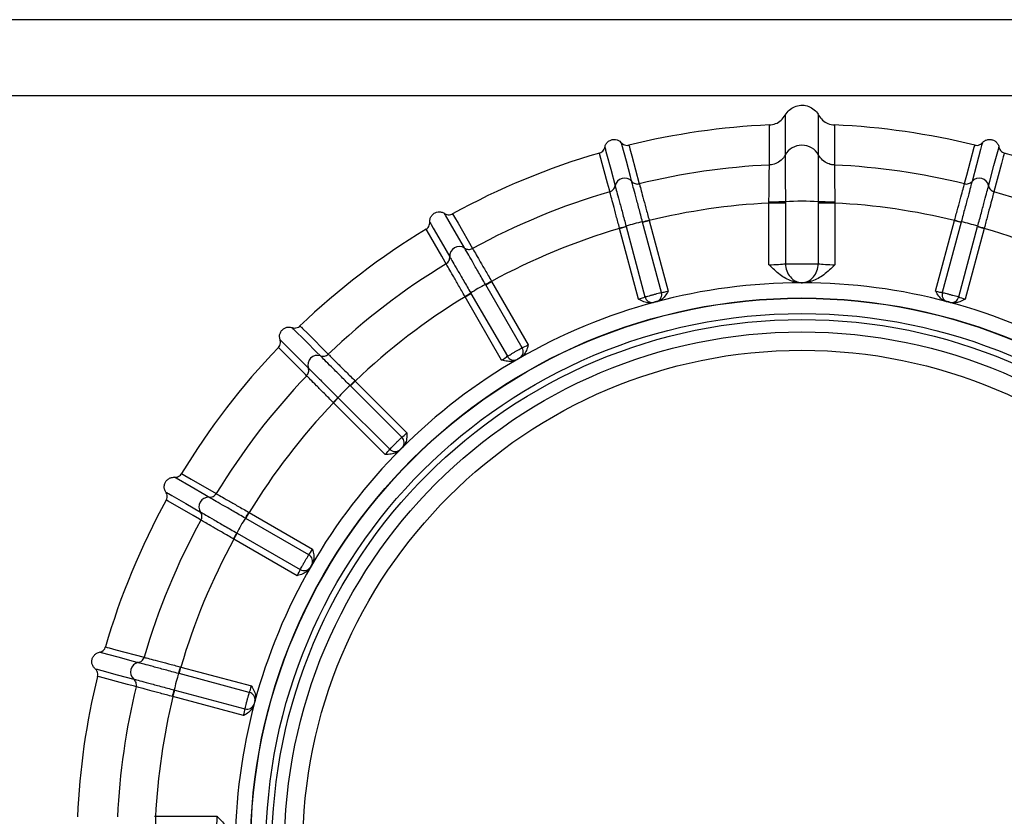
# Model space of a CAD drawing. Extents: x 5 to 297, y -3 to 205.
# Tile 21 of 31: x 94.4 to 98.09, y 180.56 to 183.55. Entities that reach past the tile are written whole.
import ezdxf

# ---------------------------------------------------------------- set-up
doc = ezdxf.new("R2010")
doc.units = 0
doc.layers.get('0').update_dxf_attribs({"linetype": 'CONTINUOUS'})

msp = doc.modelspace()

# ---------------------------------------------------------------- linework, layer by layer
at = {"color": 7, "linetype": 'CONTINUOUS'}
for p, q in [((106.789, 183.5464), (92.5033, 183.5464)), ((106.789, 183.2607), (92.5033, 183.2607)), ((97.2085, 183.0009), (97.2085, 183.0009)), ((97.4525, 183.0009), (97.4525, 183.0009)), ((97.2068, 182.858), (97.2069, 182.8614)), ((97.2686, 182.858), (97.2068, 182.858)), ((97.2068, 182.6265), (97.2068, 182.858)), ((97.2686, 182.863), (97.2686, 182.858)), ((97.2686, 182.863), (97.2686, 182.863)), ((97.2686, 182.858), (97.2686, 182.6303)), ((97.3924, 182.863), (97.3924, 182.863)), ((97.3924, 182.858), (97.3924, 182.863)), ((97.3924, 182.6303), (97.3924, 182.858)), ((97.4542, 182.858), (97.3924, 182.858)), ((97.4541, 182.8614), (97.4542, 182.858)), ((97.4542, 182.858), (97.4542, 182.6265)), ((97.9034, 182.7926), (97.9037, 182.7939)), ((96.6464, 182.7628), (96.6461, 182.764)), ((96.6464, 182.7628), (96.6711, 182.7694)), ((96.7175, 182.4976), (96.6464, 182.7628)), ((96.6707, 182.7709), (96.6711, 182.7694)), ((96.6711, 182.7694), (96.7417, 182.5058)), ((96.7329, 182.786), (96.7325, 182.7874)), ((96.7329, 182.786), (96.7576, 182.7926)), ((96.8035, 182.5223), (96.7329, 182.786)), ((96.7576, 182.7926), (96.8287, 182.5274)), ((97.8323, 182.5274), (97.9034, 182.7926)), ((97.9281, 182.786), (97.8575, 182.5223)), ((97.9034, 182.7926), (97.9281, 182.786)), ((97.9193, 182.5058), (97.9899, 182.7694)), ((97.9285, 182.7874), (97.9281, 182.786)), ((98.0146, 182.7628), (97.9435, 182.4976)), ((97.9899, 182.7694), (97.9903, 182.7709)), ((97.9899, 182.7694), (98.0146, 182.7628)), ((96.1441, 182.5511), (96.1433, 182.5524)), ((96.1441, 182.5511), (96.1662, 182.5639)), ((96.2805, 182.3147), (96.1441, 182.5511)), ((96.1662, 182.5639), (96.3035, 182.3261)), ((97.3305, 182.5587), (97.3283, 182.5587)), ((97.3327, 182.5587), (97.3305, 182.5587)), ((96.0665, 182.5063), (96.0658, 182.5074)), ((96.0665, 182.5063), (96.0886, 182.5191)), ((96.2038, 182.2685), (96.0665, 182.5063)), ((96.0879, 182.5204), (96.0886, 182.5191)), ((96.0886, 182.5191), (96.2251, 182.2827)), ((96.7801, 182.4863), (96.7714, 182.4839)), ((96.7888, 182.4886), (96.7801, 182.4863)), ((97.8809, 182.4863), (97.8722, 182.4886)), ((97.8896, 182.4839), (97.8809, 182.4863)), ((96.275, 182.2783), (96.2672, 182.2738)), ((96.2672, 182.2738), (96.2594, 182.2693)), ((95.6361, 182.1718), (95.635, 182.1729)), ((95.6361, 182.1718), (95.6541, 182.1899)), ((95.829, 181.9788), (95.6361, 182.1718)), ((95.6541, 182.1899), (95.8483, 181.9957)), ((95.5897, 182.1276), (95.5908, 182.1266)), ((95.5727, 182.1085), (95.5718, 182.1094)), ((95.5727, 182.1085), (95.5908, 182.1266)), ((95.7669, 181.9143), (95.5727, 182.1085)), ((95.5908, 182.1266), (95.7838, 181.9336)), ((95.8268, 181.9359), (95.8204, 181.9295)), ((95.8331, 181.9422), (95.8268, 181.9359)), ((95.2435, 181.674), (95.2563, 181.6961)), ((95.2563, 181.6961), (95.4941, 181.5588)), ((95.2435, 181.674), (95.2422, 181.6747)), ((95.4799, 181.5375), (95.2435, 181.674)), ((95.1987, 181.5964), (95.2115, 181.6186)), ((95.2102, 181.6193), (95.2115, 181.6186)), ((95.2115, 181.6186), (95.4479, 181.4821)), ((95.1987, 181.5964), (95.1976, 181.5971)), ((95.4365, 181.4591), (95.1987, 181.5964)), ((95.4933, 181.5032), (95.4888, 181.4954)), ((95.4888, 181.4954), (95.4843, 181.4876)), ((94.9932, 181.0915), (94.9998, 181.1162)), ((94.9998, 181.1162), (95.2651, 181.0452)), ((94.9932, 181.0915), (94.9918, 181.0919)), ((95.2568, 181.0209), (94.9932, 181.0915)), ((94.97, 181.005), (94.9767, 181.0297)), ((94.9752, 181.0301), (94.9767, 181.0297)), ((94.9767, 181.0297), (95.2403, 180.9591)), ((94.97, 181.005), (94.9688, 181.0053)), ((95.2353, 180.9339), (94.97, 181.005)), ((95.2764, 180.9825), (95.274, 180.9739)), ((95.2787, 180.9912), (95.2764, 180.9825)), ((94.9012, 180.5558), (94.9047, 180.5558)), ((94.9047, 180.5558), (94.9047, 180.494)), ((94.9047, 180.5558), (95.1361, 180.5558))]:
    msp.add_line(p, q, dxfattribs=at)
at = {"color": 7, "linetype": 'CONTINUOUS', "flags": 128}
for points in [[(97.2679, 183.1882), (97.2679, 183.1807), (97.2679, 183.1733), (97.2678, 183.1434), (97.2678, 183.038)], [(97.3932, 183.038), (97.3932, 183.0455), (97.3932, 183.0753), (97.3932, 183.1807), (97.3931, 183.1882)], [(97.2085, 183.0009), (97.2085, 183.0156), (97.2085, 183.0746), (97.2084, 183.1437), (97.2084, 183.1512)], [(97.4526, 183.1512), (97.4526, 183.1437), (97.4526, 183.1289), (97.4525, 183.0699), (97.4525, 183.0009)], [(96.591, 183.0678), (96.5919, 183.0642), (96.5929, 183.0606), (96.5939, 183.057), (96.5977, 183.0426), (96.6132, 182.985), (96.6298, 182.9228)], [(96.692, 182.9395), (96.691, 182.9431), (96.6871, 182.9575), (96.6717, 183.0151), (96.655, 183.0773), (96.6541, 183.0809), (96.6531, 183.0845)], [(96.6815, 183.0754), (96.6833, 183.0689), (96.6835, 183.0682), (96.6852, 183.0617), (96.6921, 183.0358), (96.7204, 182.9303)], [(97.9406, 182.9303), (97.9424, 182.9368), (97.9493, 182.9627), (97.9775, 183.0682), (97.9793, 183.0746), (97.9795, 183.0754)], [(98.0079, 183.0845), (98.0069, 183.0809), (98.006, 183.0773), (98.005, 183.0736), (98.0011, 183.0592), (97.9857, 183.0016), (97.969, 182.9395)], [(98.0312, 182.9228), (98.0321, 182.9264), (98.036, 182.9408), (98.0514, 182.9984), (98.0681, 183.0606), (98.0691, 183.0642), (98.07, 183.0678)], [(96.6098, 182.9007), (96.608, 182.9072), (96.6011, 182.933), (96.5728, 183.0385), (96.5711, 183.045), (96.5709, 183.0457)], [(98.0901, 183.0457), (98.0884, 183.0393), (98.0882, 183.0385), (98.0864, 183.032), (98.0795, 183.0062), (98.0512, 182.9007)], [(96.0648, 182.6888), (96.0629, 182.692), (96.0555, 182.7049), (96.0256, 182.7566), (95.9934, 182.8123), (95.9916, 182.8155), (95.9897, 182.8188)], [(96.0195, 182.8174), (96.0229, 182.8116), (96.0233, 182.8109), (96.0266, 182.8051), (96.04, 182.7819), (96.0946, 182.6873)], [(95.9954, 182.63), (95.9921, 182.6358), (95.9787, 182.659), (95.9241, 182.7536), (95.9207, 182.7594), (95.9203, 182.7601)], [(95.934, 182.7866), (95.9359, 182.7834), (95.9377, 182.7801), (95.9396, 182.7769), (95.9471, 182.764), (95.9769, 182.7123), (96.0091, 182.6566)], [(95.5238, 182.2843), (95.5212, 182.2869), (95.5107, 182.2974), (95.4685, 182.3396), (95.423, 182.3851), (95.4203, 182.3878), (95.4177, 182.3904)], [(95.4468, 182.3968), (95.4516, 182.392), (95.4521, 182.3915), (95.4569, 182.3867), (95.4758, 182.3678), (95.553, 182.2906)], [(95.472, 182.2096), (95.4673, 182.2143), (95.4484, 182.2333), (95.3711, 182.3105), (95.3664, 182.3152), (95.3658, 182.3158)], [(95.3722, 182.345), (95.3748, 182.3423), (95.3775, 182.3397), (95.3801, 182.337), (95.3907, 182.3265), (95.4328, 182.2843), (95.4784, 182.2388)], [(95.0025, 181.8423), (95.0083, 181.839), (95.009, 181.8386), (95.0148, 181.8352), (95.038, 181.8218), (95.1326, 181.7672)], [(95.106, 181.7536), (95.1028, 181.7554), (95.0899, 181.7629), (95.0382, 181.7927), (94.9825, 181.8249), (94.9793, 181.8267), (94.976, 181.8286)], [(94.9438, 181.7729), (94.9471, 181.7711), (94.9503, 181.7692), (94.9536, 181.7673), (94.9665, 181.7599), (95.0181, 181.73), (95.0739, 181.6978)], [(95.0753, 181.668), (95.0695, 181.6714), (95.0463, 181.6848), (94.9517, 181.7394), (94.946, 181.7427), (94.9453, 181.7431)], [(94.8398, 181.1328), (94.8362, 181.1338), (94.8218, 181.1376), (94.7642, 181.1531), (94.702, 181.1697), (94.6984, 181.1707), (94.6948, 181.1716)], [(94.7169, 181.1917), (94.7233, 181.19), (94.7241, 181.1898), (94.7306, 181.1881), (94.7564, 181.1811), (94.8619, 181.1529)], [(94.6781, 181.1095), (94.6817, 181.1086), (94.6854, 181.1076), (94.689, 181.1066), (94.7034, 181.1028), (94.761, 181.0873), (94.8232, 181.0707)], [(94.8323, 181.0422), (94.8258, 181.044), (94.8, 181.0509), (94.6945, 181.0792), (94.688, 181.0809), (94.6872, 181.0811)]]:
    msp.add_lwpolyline(points, dxfattribs=at)
at = {"color": 7, "linetype": 'CONTINUOUS'}
for radius in [2.0695, 2.0684, 2.0113, 1.9887, 1.9419, 1.8734]:
    msp.add_circle((97.3305, 180.4321), radius, dxfattribs=at)
for centre, radius, start, end in [((97.3305, 180.4321), 2.7218, 92.5706, 103.7942), ((97.3305, 180.4321), 2.7218, 76.2058, 87.4294), ((97.3305, 183.0038), 0.0714, 28.6385, 151.3615), ((97.3305, 180.4321), 2.7218, 106.2058, 118.7942), ((97.3305, 180.4321), 2.7218, 61.2058, 73.7942), ((97.3305, 180.4321), 2.5716, 92.7188, 103.7242), ((97.3305, 180.4321), 2.5716, 76.2758, 87.2812), ((96.6649, 182.9161), 0.0357, 40.7568, 169.2432), ((97.9961, 182.9161), 0.0357, 10.7568, 139.2432), ((97.3305, 180.4321), 2.5716, 106.2758, 118.7242), ((97.3305, 180.4321), 2.5716, 61.2758, 73.7242), ((97.3305, 180.4321), 2.429, 92.9189, 103.6417), ((97.3305, 181.9013), 0.9636, 86.3188, 93.6812), ((97.3305, 180.4321), 2.429, 76.3583, 87.0811), ((96.176, 184.9811), 2.2631, 284.2359, 284.8836), ((98.3418, 184.4295), 1.6933, 255.0074, 255.8731), ((97.3305, 180.4321), 2.7218, 121.2058, 133.7942), ((97.3305, 180.4321), 2.429, 106.3583, 118.6417), ((96.2076, 184.3996), 1.6933, 285.0074, 285.8731), ((96.8202, 182.3365), 0.4594, 101.0066, 108.9934), ((97.8408, 182.3365), 0.4594, 71.0066, 78.9934), ((98.6051, 184.9489), 2.2631, 254.2359, 254.8836), ((97.3305, 180.4321), 2.429, 61.3583, 73.6417), ((96.0447, 182.6592), 0.0357, 55.7568, 184.2432), ((97.3305, 180.4321), 2.5716, 121.2758, 133.7242), ((96.3447, 182.1395), 0.4594, 116.0066, 123.9934), ((95.038, 184.5273), 2.2631, 299.2359, 299.8836), ((97.3305, 180.4321), 2.1266, 90.0595, 105), ((97.3305, 180.4321), 2.1266, 75, 89.9405), ((97.3305, 180.4321), 2.429, 121.3583, 133.6417), ((95.219, 183.9738), 1.6933, 300.0074, 300.8731), ((96.7689, 182.5124), 0.0279, 193.601, 280.1662), ((96.7767, 182.5145), 0.0279, 289.8338, 16.399), ((97.8843, 182.5145), 0.0279, 163.601, 250.1662), ((97.8921, 182.5124), 0.0279, 259.8338, 346.399), ((97.3305, 180.4321), 2.1266, 105, 120), ((97.3305, 180.4321), 2.1266, 60, 75), ((97.3305, 180.4321), 2.7218, 136.2058, 148.7942), ((96.2567, 182.3002), 0.0279, 304.8338, 31.399), ((95.5121, 182.2505), 0.0357, 70.7568, 199.2432), ((96.2496, 182.2961), 0.0279, 208.601, 295.1662), ((97.3305, 180.4321), 2.1266, 120, 135), ((97.3305, 180.4321), 2.5716, 136.2758, 148.7242), ((95.9364, 181.8262), 0.4594, 131.0066, 138.9934), ((94.0562, 183.7944), 2.2631, 314.2359, 314.8836), ((94.3743, 183.3066), 1.6933, 315.0074, 315.8731), ((97.3305, 180.4321), 2.429, 136.3583, 148.6417), ((95.8098, 181.9586), 0.0279, 319.8338, 46.399), ((97.3305, 180.4321), 2.1266, 135, 150), ((95.804, 181.9529), 0.0279, 223.601, 310.1662), ((97.3305, 180.4321), 2.7218, 151.2058, 163.7942), ((95.1034, 181.7179), 0.0357, 85.7568, 214.2432), ((93.2975, 182.8323), 2.2631, 329.2359, 329.8836), ((97.3305, 180.4321), 2.5716, 151.2758, 163.7242), ((95.6231, 181.4179), 0.4594, 146.0066, 153.9934), ((93.7311, 182.4435), 1.6933, 330.0074, 330.8731), ((97.3305, 180.4321), 2.429, 151.3583, 163.6417), ((95.4665, 181.513), 0.0279, 334.8338, 61.399), ((97.3305, 180.4321), 2.1266, 150, 165), ((95.4624, 181.506), 0.0279, 238.601, 325.1662), ((94.8465, 181.0977), 0.0357, 100.7568, 229.2432), ((92.8137, 181.7068), 2.2631, 344.2359, 344.8836), ((97.3305, 180.4321), 2.7218, 166.2058, 177.4294), ((95.4261, 180.9424), 0.4594, 161.0066, 168.9934), ((97.3305, 180.4321), 2.5716, 166.2758, 177.2812), ((93.3331, 181.4434), 1.6933, 345.0074, 345.8731), ((95.2503, 180.9937), 0.0279, 349.8338, 76.399), ((97.3305, 180.4321), 2.429, 166.3583, 177.0811), ((97.3305, 180.4321), 2.1266, 165, 179.9405), ((95.2482, 180.9859), 0.0279, 253.601, 340.1662)]:
    msp.add_arc(centre, radius, start, end, dxfattribs=at)
for centre, major_axis, ratio, start_param, end_param in [((97.2068, 182.634), (0.0714, 0), 0.104816, 4.712389, 5.758894), ((97.4542, 182.634), (0.0714, 0), 0.104816, 3.665884, 4.712389), ((97.2068, 182.5627), (0.1429, 0), 0.052408, 5.729097, 5.759191), ((97.4542, 182.5627), (0.1429, 0), 0.052408, 3.665587, 3.695681), ((96.7167, 182.5004), (0.0276, 0.0074), 0.104816, 4.712389, 5.82195), ((96.8279, 182.5303), (0.0276, 0.0074), 0.104816, 3.602828, 4.712389), ((97.8331, 182.5303), (0.0276, -0.0074), 0.104816, 4.712389, 5.82195), ((97.9443, 182.5004), (0.0276, -0.0074), 0.104816, 3.602828, 4.712389), ((96.7241, 182.4729), (0.0552, 0.0148), 0.052408, 5.729097, 5.82195), ((96.8353, 182.5027), (0.0552, 0.0148), 0.052408, 3.602828, 3.695681), ((97.8257, 182.5027), (0.0552, -0.0148), 0.052408, 5.729097, 5.82195), ((97.9369, 182.4729), (0.0552, -0.0148), 0.052408, 3.602828, 3.695681), ((96.302, 182.3287), (0.0247, 0.0143), 0.104816, 3.602828, 4.712389), ((96.2023, 182.2711), (0.0247, 0.0143), 0.104816, 4.712389, 5.82195), ((96.3163, 182.304), (0.0495, 0.0286), 0.052408, 3.602828, 3.695681), ((96.2165, 182.2464), (0.0495, 0.0286), 0.052408, 5.729097, 5.82195), ((95.8462, 181.9979), (0.0202, 0.0202), 0.104816, 3.602828, 4.712389), ((95.7648, 181.9164), (0.0202, 0.0202), 0.104816, 4.712389, 5.82195), ((95.7849, 181.8963), (0.0404, 0.0404), 0.052408, 5.729097, 5.82195), ((95.8664, 181.9777), (0.0404, 0.0404), 0.052408, 3.602828, 3.695681), ((95.4915, 181.5603), (0.0143, 0.0247), 0.104816, 3.602828, 4.712389), ((95.5162, 181.5461), (0.0286, 0.0495), 0.052408, 3.602828, 3.695681), ((95.4339, 181.4606), (0.0143, 0.0247), 0.104816, 4.712389, 5.82195), ((95.4587, 181.4464), (0.0286, 0.0495), 0.052408, 5.729097, 5.82195), ((95.2622, 181.0459), (0.0074, 0.0276), 0.104816, 3.602828, 4.712389), ((95.2897, 181.0386), (0.0148, 0.0552), 0.052408, 3.602828, 3.695681), ((95.2324, 180.9347), (0.0074, 0.0276), 0.104816, 4.712389, 5.82195), ((95.2599, 180.9273), (0.0148, 0.0552), 0.052408, 5.729097, 5.82195), ((95.1286, 180.5558), (0, 0.0714), 0.104816, 3.665884, 4.712389)]:
    msp.add_ellipse(centre, major_axis=major_axis, ratio=ratio, start_param=start_param, end_param=end_param, dxfattribs=at)
for points, knots in [([(97.2679, 183.1882), (97.2724, 183.1949), (97.2815, 183.2082), (97.3026, 183.221), (97.3263, 183.2266), (97.3506, 183.2239), (97.3726, 183.2132), (97.3863, 183.1998), (97.3917, 183.1906), (97.3931, 183.1882)], [0, 0, 0, 0, 0.157665, 0.315329, 0.472994, 0.630659, 0.788323, 0.945988, 1, 1, 1, 1]), ([(97.2084, 183.1512), (97.2164, 183.1523), (97.2323, 183.1546), (97.2538, 183.1678), (97.2631, 183.1813), (97.2679, 183.1882)], [0, 0, 0, 0, 0.328963, 0.657917, 1, 1, 1, 1]), ([(97.3931, 183.1882), (97.3977, 183.1816), (97.4068, 183.1683), (97.4281, 183.1548), (97.4443, 183.1524), (97.4526, 183.1512)], [0, 0, 0, 0, 0.329538, 0.65909, 1, 1, 1, 1]), ([(96.591, 183.0678), (96.5921, 183.0717), (96.5944, 183.0795), (96.6024, 183.0888), (96.6129, 183.0951), (96.6249, 183.0975), (96.6369, 183.0959), (96.6467, 183.091), (96.6513, 183.0863), (96.6531, 183.0845)], [0, 0, 0, 0, 0.150484, 0.300967, 0.451451, 0.601935, 0.752418, 0.902902, 1, 1, 1, 1]), ([(98.0079, 183.0845), (98.0108, 183.0873), (98.0167, 183.0928), (98.0283, 183.0969), (98.0405, 183.0971), (98.0521, 183.0933), (98.0617, 183.0858), (98.0677, 183.0767), (98.0694, 183.0703), (98.07, 183.0678)], [0, 0, 0, 0, 0.150484, 0.300967, 0.451451, 0.601935, 0.752418, 0.902902, 1, 1, 1, 1]), ([(96.5709, 183.0457), (96.5739, 183.0469), (96.5799, 183.0493), (96.5867, 183.0565), (96.5899, 183.0631), (96.5908, 183.067), (96.591, 183.0678)], [0, 0, 0, 0, 0.306402, 0.612797, 0.919391, 1, 1, 1, 1]), ([(96.6531, 183.0845), (96.6554, 183.0823), (96.6601, 183.0778), (96.6694, 183.0746), (96.6768, 183.0744), (96.6807, 183.0752), (96.6815, 183.0754)], [0, 0, 0, 0, 0.307008, 0.614028, 0.920748, 1, 1, 1, 1]), ([(97.9795, 183.0754), (97.9827, 183.0749), (97.9891, 183.074), (97.9985, 183.0768), (98.0046, 183.0809), (98.0073, 183.0839), (98.0079, 183.0845)], [0, 0, 0, 0, 0.306402, 0.612797, 0.9193913, 1, 1, 1, 1]), ([(98.07, 183.0678), (98.0709, 183.0647), (98.0728, 183.0585), (98.0792, 183.0511), (98.0855, 183.0472), (98.0893, 183.046), (98.0901, 183.0457)], [0, 0, 0, 0, 0.3070079, 0.614028, 0.9207477, 1, 1, 1, 1]), ([(97.2678, 183.038), (97.2675, 183.0374), (97.2655, 183.0338), (97.2586, 183.0238), (97.2438, 183.0106), (97.2258, 183.0031), (97.214, 183.0013), (97.2099, 183.001), (97.2089, 183.0009), (97.2086, 183.0009), (97.2085, 183.0009), (97.2085, 183.0009), (97.2085, 183.0009)], [0, 0, 0, 0, 0.0273249, 0.1691822, 0.4984371, 0.8276759, 0.9569593, 0.9892232, 0.9972971, 0.999324, 0.9998353, 1, 1, 1, 1]), ([(97.2678, 183.038), (97.2678, 183.0371), (97.2678, 183.0343), (97.2679, 183.0149), (97.2681, 182.9748), (97.2683, 182.922), (97.2685, 182.8824), (97.2686, 182.863)], [0, 0, 0, 0, 0.110033, 0.334338, 0.55853, 0.783589, 1, 1, 1, 1]), ([(97.3924, 182.863), (97.3924, 182.8718), (97.3926, 182.9007), (97.3928, 182.9481), (97.393, 182.9956), (97.3932, 183.0293), (97.3932, 183.0351), (97.3932, 183.038)], [0, 0, 0, 0, 0.099328, 0.323224, 0.548481, 0.772602, 1, 1, 1, 1]), ([(97.4525, 183.0009), (97.4525, 183.0009), (97.4525, 183.0009), (97.4524, 183.0009), (97.4524, 183.0009), (97.4523, 183.0009), (97.4522, 183.0009), (97.452, 183.0009), (97.4517, 183.0009), (97.4512, 183.001), (97.4502, 183.001), (97.4486, 183.0012), (97.4461, 183.0015), (97.442, 183.0021), (97.4358, 183.0035), (97.4235, 183.0078), (97.4068, 183.018), (97.3977, 183.0313), (97.3932, 183.038)], [0, 0, 0, 0, 0.000176, 0.000444, 0.000911, 0.001725, 0.003132, 0.005554, 0.009696, 0.01675, 0.028696, 0.048755, 0.081886, 0.135233, 0.218259, 0.341885, 0.670939, 1, 1, 1, 1]), ([(97.2069, 182.8614), (97.2071, 182.877), (97.2075, 182.9086), (97.208, 182.9508), (97.2083, 182.9827), (97.2085, 182.9978), (97.2085, 183.0001), (97.2085, 183.0009)], [0, 0, 0, 0, 0.219113, 0.445885, 0.671373, 0.896692, 1, 1, 1, 1]), ([(97.4525, 183.0009), (97.4525, 182.9985), (97.4526, 182.9938), (97.4529, 182.9673), (97.4533, 182.9295), (97.4538, 182.8917), (97.4541, 182.8686), (97.4541, 182.8614)], [0, 0, 0, 0, 0.2212406, 0.4464842, 0.6732277, 0.8990525, 1, 1, 1, 1]), ([(96.6098, 182.9007), (96.6122, 182.9016), (96.6171, 182.9035), (96.6231, 182.9087), (96.6277, 182.9152), (96.6291, 182.9203), (96.6298, 182.9228)], [0, 0, 0, 0, 0.25, 0.5, 0.75, 1, 1, 1, 1]), ([(96.6298, 182.9228), (96.63, 182.922), (96.6307, 182.9195), (96.6352, 182.9027), (96.6445, 182.8683), (96.6568, 182.8226), (96.6661, 182.7881), (96.6707, 182.7709)], [0, 0, 0, 0, 0.109217, 0.331971, 0.554716, 0.77741, 1, 1, 1, 1]), ([(96.7325, 182.7874), (96.7279, 182.8047), (96.7187, 182.8391), (96.7065, 182.8849), (96.6973, 182.9194), (96.6928, 182.9362), (96.6922, 182.9386), (96.692, 182.9395)], [0, 0, 0, 0, 0.22259, 0.445284, 0.668029, 0.890783, 1, 1, 1, 1]), ([(96.692, 182.9395), (96.6938, 182.9376), (96.6976, 182.9339), (96.7048, 182.9306), (96.7126, 182.9291), (96.7178, 182.9299), (96.7204, 182.9303)], [0, 0, 0, 0, 0.25, 0.5, 0.75, 1, 1, 1, 1]), ([(96.7204, 182.9303), (96.7206, 182.9296), (96.7212, 182.9273), (96.7252, 182.9124), (96.7336, 182.8815), (96.7447, 182.8403), (96.7531, 182.8093), (96.7573, 182.7939)], [0, 0, 0, 0, 0.106017, 0.329449, 0.552934, 0.776462, 1, 1, 1, 1]), ([(97.9037, 182.7939), (97.9079, 182.8093), (97.9163, 182.8403), (97.9274, 182.8815), (97.9358, 182.9124), (97.9398, 182.9273), (97.9404, 182.9296), (97.9406, 182.9303)], [0, 0, 0, 0, 0.223538, 0.447066, 0.670551, 0.893983, 1, 1, 1, 1]), ([(97.969, 182.9395), (97.9688, 182.9386), (97.9682, 182.9362), (97.9637, 182.9194), (97.9545, 182.8849), (97.9423, 182.8391), (97.9331, 182.8047), (97.9285, 182.7874)], [0, 0, 0, 0, 0.109217, 0.331971, 0.554716, 0.77741, 1, 1, 1, 1]), ([(97.9406, 182.9303), (97.9432, 182.9299), (97.9484, 182.9291), (97.9562, 182.9306), (97.9634, 182.9339), (97.9672, 182.9376), (97.969, 182.9395)], [0, 0, 0, 0, 0.25, 0.5, 0.75, 1, 1, 1, 1]), ([(97.9903, 182.7709), (97.9949, 182.7881), (98.0042, 182.8226), (98.0165, 182.8683), (98.0258, 182.9027), (98.0303, 182.9195), (98.031, 182.922), (98.0312, 182.9228)], [0, 0, 0, 0, 0.22259, 0.445284, 0.668029, 0.890783, 1, 1, 1, 1]), ([(98.0312, 182.9228), (98.0319, 182.9203), (98.0333, 182.9152), (98.0379, 182.9087), (98.0439, 182.9035), (98.0488, 182.9016), (98.0512, 182.9007)], [0, 0, 0, 0, 0.25, 0.5, 0.75, 1, 1, 1, 1]), ([(96.6461, 182.764), (96.6419, 182.7796), (96.6337, 182.8106), (96.6228, 182.8518), (96.6146, 182.8827), (96.6106, 182.8977), (96.61, 182.9), (96.6098, 182.9007)], [0, 0, 0, 0, 0.223538, 0.447066, 0.670551, 0.893983, 1, 1, 1, 1]), ([(98.0512, 182.9007), (98.051, 182.9), (98.0504, 182.8977), (98.0465, 182.8827), (98.0382, 182.8518), (98.0273, 182.8106), (98.0191, 182.7796), (98.0149, 182.764)], [0, 0, 0, 0, 0.106017, 0.329449, 0.552934, 0.776462, 1, 1, 1, 1]), ([(97.2686, 182.863), (97.2639, 182.8628), (97.2545, 182.8623), (97.2345, 182.8618), (97.2181, 182.8616), (97.2092, 182.8614), (97.2069, 182.8614)], [0, 0, 0, 0, 0.322284, 0.644569, 0.904577, 1, 1, 1, 1]), ([(97.4541, 182.8614), (97.4518, 182.8614), (97.443, 182.8616), (97.4265, 182.8618), (97.4065, 182.8623), (97.3971, 182.8628), (97.3924, 182.863)], [0, 0, 0, 0, 0.095423, 0.355431, 0.677716, 1, 1, 1, 1]), ([(95.934, 182.7866), (95.9341, 182.7907), (95.9343, 182.7987), (95.9397, 182.8098), (95.9481, 182.8186), (95.9591, 182.8241), (95.9711, 182.8256), (95.9818, 182.8234), (95.9875, 182.8201), (95.9897, 182.8188)], [0, 0, 0, 0, 0.1504837, 0.3009673, 0.451451, 0.6019347, 0.7524184, 0.902902, 1, 1, 1, 1]), ([(95.9897, 182.8188), (95.9925, 182.8172), (95.9982, 182.8141), (96.008, 182.8134), (96.0152, 182.8151), (96.0188, 182.817), (96.0195, 182.8174)], [0, 0, 0, 0, 0.307008, 0.614028, 0.920748, 1, 1, 1, 1]), ([(96.7573, 182.7939), (96.7573, 182.7938), (96.7574, 182.7934), (96.7575, 182.793), (96.7576, 182.7926)], [0, 0, 0, 0, 0.04216, 1, 1, 1, 1]), ([(95.9203, 182.7601), (95.9229, 182.762), (95.9281, 182.7659), (95.9328, 182.7745), (95.9342, 182.7817), (95.934, 182.7858), (95.934, 182.7866)], [0, 0, 0, 0, 0.306402, 0.612797, 0.919391, 1, 1, 1, 1]), ([(98.0149, 182.764), (98.0149, 182.764), (98.0148, 182.7636), (98.0147, 182.7632), (98.0146, 182.7628)], [0, 0, 0, 0, 0.04216, 1, 1, 1, 1]), ([(96.1433, 182.5524), (96.1344, 182.5679), (96.1166, 182.5988), (96.0929, 182.6399), (96.0751, 182.6707), (96.0665, 182.6858), (96.0652, 182.688), (96.0648, 182.6888)], [0, 0, 0, 0, 0.22259, 0.445284, 0.668029, 0.890783, 1, 1, 1, 1]), ([(96.0648, 182.6888), (96.0671, 182.6875), (96.0716, 182.6849), (96.0795, 182.6835), (96.0874, 182.6841), (96.0922, 182.6862), (96.0946, 182.6873)], [0, 0, 0, 0, 0.25, 0.5, 0.75, 1, 1, 1, 1]), ([(96.0946, 182.6873), (96.095, 182.6866), (96.0962, 182.6846), (96.1039, 182.6712), (96.12, 182.6435), (96.1414, 182.6067), (96.1575, 182.5789), (96.1656, 182.565)], [0, 0, 0, 0, 0.106017, 0.329449, 0.552934, 0.776462, 1, 1, 1, 1]), ([(95.9954, 182.63), (95.9975, 182.6316), (96.0018, 182.6347), (96.0063, 182.6413), (96.009, 182.6487), (96.009, 182.654), (96.0091, 182.6566)], [0, 0, 0, 0, 0.25, 0.5, 0.75, 1, 1, 1, 1]), ([(96.0091, 182.6566), (96.0095, 182.6559), (96.0108, 182.6536), (96.0195, 182.6386), (96.0373, 182.6078), (96.0611, 182.5667), (96.079, 182.5358), (96.0879, 182.5204)], [0, 0, 0, 0, 0.109217, 0.331971, 0.554716, 0.77741, 1, 1, 1, 1]), ([(96.0658, 182.5074), (96.0578, 182.5214), (96.0418, 182.5492), (96.0206, 182.5861), (96.0047, 182.6139), (95.997, 182.6273), (95.9958, 182.6294), (95.9954, 182.63)], [0, 0, 0, 0, 0.223538, 0.447066, 0.670551, 0.893983, 1, 1, 1, 1]), ([(97.3283, 182.5587), (97.3162, 182.5601), (97.2873, 182.5633), (97.2457, 182.5887), (97.2202, 182.6132), (97.207, 182.6264), (97.2068, 182.6265)], [0, 0, 0, 0, 0.254238, 0.606915, 0.995519, 1, 1, 1, 1]), ([(97.2686, 182.6303), (97.2725, 182.6303), (97.28, 182.6303), (97.2959, 182.6303), (97.3129, 182.6303), (97.3305, 182.6302), (97.3481, 182.6303), (97.3652, 182.6303), (97.381, 182.6303), (97.3885, 182.6303), (97.3924, 182.6303)], [0, 0, 0, 0, 0.13451, 0.2626941, 0.3845325, 0.5, 0.6154684, 0.7373072, 0.8654909, 1, 1, 1, 1]), ([(97.2686, 182.6303), (97.2698, 182.6211), (97.272, 182.6027), (97.2864, 182.5793), (97.3066, 182.5628), (97.3225, 182.5602), (97.3305, 182.5589)], [0, 0, 0, 0, 0.249998, 0.499998, 0.749998, 1, 1, 1, 1]), ([(97.3305, 182.5589), (97.3385, 182.5602), (97.3544, 182.5628), (97.3747, 182.5793), (97.389, 182.6027), (97.3913, 182.6211), (97.3924, 182.6303)], [0, 0, 0, 0, 0.2500016, 0.5000022, 0.7500016, 1, 1, 1, 1]), ([(97.4542, 182.6265), (97.454, 182.6264), (97.4408, 182.6132), (97.4153, 182.5887), (97.3737, 182.5633), (97.3448, 182.5601), (97.3327, 182.5587)], [0, 0, 0, 0, 0.004481, 0.393085, 0.745762, 1, 1, 1, 1]), ([(96.1656, 182.565), (96.1656, 182.565), (96.1658, 182.5646), (96.166, 182.5642), (96.1662, 182.5639)], [0, 0, 0, 0, 0.04216, 1, 1, 1, 1]), ([(96.7714, 182.4839), (96.7666, 182.4832), (96.7551, 182.4814), (96.7364, 182.487), (96.7241, 182.4938), (96.7176, 182.4975), (96.7175, 182.4976)], [0, 0, 0, 0, 0.254237, 0.606912, 0.992914, 1, 1, 1, 1]), ([(96.7417, 182.5058), (96.7438, 182.5064), (96.7479, 182.5075), (96.7578, 182.5103), (96.7691, 182.5133), (96.7809, 182.5165), (96.7917, 182.5193), (96.7994, 182.5213), (96.8024, 182.5221), (96.8035, 182.5223)], [0, 0, 0, 0, 0.1520627, 0.303355, 0.4546791, 0.6064855, 0.7588066, 0.9114554, 1, 1, 1, 1]), ([(96.8287, 182.5274), (96.8286, 182.5272), (96.8249, 182.5208), (96.8175, 182.5087), (96.8042, 182.4946), (96.7933, 182.4904), (96.7888, 182.4886)], [0, 0, 0, 0, 0.007086, 0.393088, 0.745763, 1, 1, 1, 1]), ([(97.8722, 182.4886), (97.8677, 182.4904), (97.8568, 182.4946), (97.8435, 182.5087), (97.8361, 182.5208), (97.8324, 182.5272), (97.8323, 182.5274)], [0, 0, 0, 0, 0.254237, 0.606912, 0.992914, 1, 1, 1, 1]), ([(97.8575, 182.5223), (97.8595, 182.5218), (97.8637, 182.5208), (97.8736, 182.5182), (97.8849, 182.5152), (97.8967, 182.512), (97.9075, 182.5091), (97.9151, 182.507), (97.9181, 182.5061), (97.9193, 182.5058)], [0, 0, 0, 0, 0.152063, 0.303355, 0.454679, 0.606485, 0.758807, 0.911455, 1, 1, 1, 1]), ([(97.9435, 182.4976), (97.9434, 182.4975), (97.937, 182.4938), (97.9246, 182.487), (97.9059, 182.4814), (97.8944, 182.4832), (97.8896, 182.4839)], [0, 0, 0, 0, 0.007086, 0.393088, 0.745763, 1, 1, 1, 1]), ([(96.7862, 182.4882), (96.786, 182.4881), (96.7854, 182.488), (96.7838, 182.4877), (96.7816, 182.4871), (96.7793, 182.4865), (96.777, 182.4859), (96.7751, 182.4853), (96.7742, 182.485), (96.7738, 182.4848)], [0, 0, 0, 0, 0.088013, 0.240341, 0.393027, 0.545536, 0.697414, 0.848695, 1, 1, 1, 1]), ([(97.8872, 182.4848), (97.8869, 182.4849), (97.8863, 182.4851), (97.8848, 182.4856), (97.8827, 182.4863), (97.8803, 182.4869), (97.878, 182.4875), (97.876, 182.4879), (97.8752, 182.4881), (97.8748, 182.4882)], [0, 0, 0, 0, 0.088013, 0.240341, 0.393027, 0.545536, 0.697414, 0.848695, 1, 1, 1, 1]), ([(95.3722, 182.345), (95.3712, 182.3489), (95.3693, 182.3567), (95.3716, 182.3688), (95.3775, 182.3795), (95.3867, 182.3876), (95.398, 182.3922), (95.4088, 182.3929), (95.4152, 182.3911), (95.4177, 182.3904)], [0, 0, 0, 0, 0.150484, 0.300967, 0.451451, 0.601935, 0.752418, 0.902902, 1, 1, 1, 1]), ([(95.4177, 182.3904), (95.4208, 182.3897), (95.4271, 182.3881), (95.4368, 182.39), (95.4433, 182.3935), (95.4462, 182.3962), (95.4468, 182.3968)], [0, 0, 0, 0, 0.307008, 0.614028, 0.920748, 1, 1, 1, 1]), ([(95.3658, 182.3158), (95.3678, 182.3183), (95.3718, 182.3234), (95.3742, 182.3329), (95.3737, 182.3403), (95.3724, 182.3442), (95.3722, 182.345)], [0, 0, 0, 0, 0.306402, 0.612797, 0.9193913, 1, 1, 1, 1]), ([(96.2251, 182.2827), (96.2269, 182.2838), (96.2306, 182.286), (96.2394, 182.2912), (96.2495, 182.2971), (96.2601, 182.3032), (96.2699, 182.3088), (96.2767, 182.3126), (96.2795, 182.3142), (96.2805, 182.3147)], [0, 0, 0, 0, 0.152063, 0.303355, 0.454679, 0.606485, 0.758807, 0.911455, 1, 1, 1, 1]), ([(96.3035, 182.3261), (96.3035, 182.326), (96.3015, 182.3187), (96.2976, 182.3052), (96.2883, 182.2881), (96.2789, 182.2812), (96.275, 182.2783)], [0, 0, 0, 0, 0.0070857, 0.3930875, 0.7457625, 1, 1, 1, 1]), ([(95.5238, 182.2843), (95.5264, 182.2836), (95.5315, 182.2823), (95.5394, 182.283), (95.5469, 182.2856), (95.551, 182.2889), (95.553, 182.2906)], [0, 0, 0, 0, 0.25, 0.5, 0.75, 1, 1, 1, 1]), ([(95.635, 182.1729), (95.6224, 182.1855), (95.5972, 182.2108), (95.5637, 182.2443), (95.5385, 182.2696), (95.5263, 182.2818), (95.5244, 182.2837), (95.5238, 182.2843)], [0, 0, 0, 0, 0.2225903, 0.445284, 0.6680289, 0.8907827, 1, 1, 1, 1]), ([(95.553, 182.2906), (95.5536, 182.29), (95.5552, 182.2884), (95.5662, 182.2774), (95.5889, 182.2549), (95.6191, 182.2248), (95.6418, 182.2022), (95.6532, 182.1908)], [0, 0, 0, 0, 0.106017, 0.329449, 0.552934, 0.776462, 1, 1, 1, 1]), ([(96.2726, 182.2772), (96.2724, 182.2771), (96.2718, 182.2769), (96.2704, 182.2761), (96.2685, 182.2751), (96.2663, 182.2738), (96.2643, 182.2726), (96.2626, 182.2716), (96.2619, 182.2711), (96.2615, 182.2708)], [0, 0, 0, 0, 0.088013, 0.240341, 0.393027, 0.545536, 0.697414, 0.848695, 1, 1, 1, 1]), ([(95.472, 182.2096), (95.4737, 182.2116), (95.477, 182.2157), (95.4796, 182.2232), (95.4804, 182.2312), (95.479, 182.2362), (95.4784, 182.2388)], [0, 0, 0, 0, 0.25, 0.5, 0.75, 1, 1, 1, 1]), ([(95.4784, 182.2388), (95.479, 182.2382), (95.4808, 182.2364), (95.4931, 182.2241), (95.5183, 182.1989), (95.5518, 182.1654), (95.5771, 182.1402), (95.5897, 182.1276)], [0, 0, 0, 0, 0.109217, 0.331971, 0.554716, 0.77741, 1, 1, 1, 1]), ([(96.2594, 182.2693), (96.255, 182.2674), (96.2443, 182.2627), (96.2249, 182.2632), (96.2111, 182.2665), (96.2039, 182.2685), (96.2038, 182.2685)], [0, 0, 0, 0, 0.254237, 0.606912, 0.992914, 1, 1, 1, 1]), ([(95.5718, 182.1094), (95.5605, 182.1208), (95.5378, 182.1435), (95.5078, 182.1737), (95.4852, 182.1964), (95.4743, 182.2074), (95.4726, 182.2091), (95.472, 182.2096)], [0, 0, 0, 0, 0.223538, 0.447066, 0.670551, 0.893983, 1, 1, 1, 1]), ([(95.6532, 182.1908), (95.6532, 182.1908), (95.6535, 182.1905), (95.6538, 182.1902), (95.6541, 182.1899)], [0, 0, 0, 0, 0.0421599, 1, 1, 1, 1]), ([(95.8483, 181.9957), (95.8483, 181.9956), (95.8483, 181.9881), (95.848, 181.974), (95.8434, 181.9551), (95.8362, 181.946), (95.8331, 181.9422)], [0, 0, 0, 0, 0.0070857, 0.3930875, 0.7457625, 1, 1, 1, 1]), ([(95.7838, 181.9336), (95.7853, 181.9351), (95.7883, 181.9382), (95.7954, 181.9455), (95.8037, 181.9538), (95.8123, 181.9624), (95.8203, 181.9703), (95.8259, 181.9758), (95.8282, 181.978), (95.829, 181.9788)], [0, 0, 0, 0, 0.152063, 0.303355, 0.454679, 0.606485, 0.758807, 0.911455, 1, 1, 1, 1]), ([(95.8204, 181.9295), (95.8166, 181.9265), (95.8075, 181.9192), (95.7886, 181.9146), (95.7745, 181.9143), (95.767, 181.9143), (95.7669, 181.9143)], [0, 0, 0, 0, 0.254237, 0.606912, 0.992914, 1, 1, 1, 1]), ([(95.8311, 181.9406), (95.8309, 181.9404), (95.8305, 181.94), (95.8293, 181.9389), (95.8277, 181.9374), (95.8259, 181.9357), (95.8243, 181.934), (95.8229, 181.9325), (95.8223, 181.9318), (95.8221, 181.9315)], [0, 0, 0, 0, 0.088013, 0.240341, 0.393027, 0.545536, 0.697414, 0.848695, 1, 1, 1, 1]), ([(94.976, 181.8286), (94.9792, 181.8287), (94.9857, 181.8289), (94.9946, 181.8332), (94.9999, 181.8382), (95.0021, 181.8416), (95.0025, 181.8423)], [0, 0, 0, 0, 0.307008, 0.614028, 0.920748, 1, 1, 1, 1]), ([(94.9438, 181.7729), (94.9419, 181.7765), (94.938, 181.7836), (94.9371, 181.7959), (94.9401, 181.8077), (94.9468, 181.8179), (94.9565, 181.8252), (94.9668, 181.8287), (94.9734, 181.8286), (94.976, 181.8286)], [0, 0, 0, 0, 0.150484, 0.300967, 0.451451, 0.601935, 0.752418, 0.902902, 1, 1, 1, 1]), ([(94.9453, 181.7431), (94.9465, 181.7461), (94.9491, 181.752), (94.9489, 181.7618), (94.9465, 181.7688), (94.9443, 181.7722), (94.9438, 181.7729)], [0, 0, 0, 0, 0.306402, 0.612797, 0.919391, 1, 1, 1, 1]), ([(95.106, 181.7536), (95.1087, 181.7536), (95.1139, 181.7536), (95.1214, 181.7564), (95.128, 181.7608), (95.131, 181.7651), (95.1326, 181.7672)], [0, 0, 0, 0, 0.25, 0.5, 0.75, 1, 1, 1, 1]), ([(95.1326, 181.7672), (95.1332, 181.7668), (95.1353, 181.7656), (95.1487, 181.7579), (95.1765, 181.742), (95.2134, 181.7208), (95.2413, 181.7048), (95.2552, 181.6968)], [0, 0, 0, 0, 0.106017, 0.329449, 0.552934, 0.776462, 1, 1, 1, 1]), ([(95.2422, 181.6747), (95.2268, 181.6837), (95.1959, 181.7016), (95.1549, 181.7253), (95.124, 181.7431), (95.109, 181.7518), (95.1068, 181.7531), (95.106, 181.7536)], [0, 0, 0, 0, 0.22259, 0.445284, 0.668029, 0.890783, 1, 1, 1, 1]), ([(95.0739, 181.6978), (95.0746, 181.6974), (95.0768, 181.6961), (95.0919, 181.6875), (95.1228, 181.6697), (95.1638, 181.646), (95.1948, 181.6282), (95.2102, 181.6193)], [0, 0, 0, 0, 0.109217, 0.331971, 0.554716, 0.77741, 1, 1, 1, 1]), ([(95.0753, 181.668), (95.0764, 181.6704), (95.0785, 181.6752), (95.0791, 181.6832), (95.0778, 181.691), (95.0752, 181.6956), (95.0739, 181.6978)], [0, 0, 0, 0, 0.25, 0.5, 0.75, 1, 1, 1, 1]), ([(95.2552, 181.6968), (95.2552, 181.6968), (95.2556, 181.6966), (95.256, 181.6963), (95.2563, 181.6961)], [0, 0, 0, 0, 0.04216, 1, 1, 1, 1]), ([(95.1976, 181.5971), (95.1837, 181.6051), (95.156, 181.6212), (95.1191, 181.6426), (95.0914, 181.6587), (95.078, 181.6665), (95.076, 181.6677), (95.0753, 181.668)], [0, 0, 0, 0, 0.223538, 0.447066, 0.670551, 0.893983, 1, 1, 1, 1]), ([(95.4479, 181.4821), (95.4489, 181.484), (95.451, 181.4877), (95.4561, 181.4966), (95.4619, 181.5068), (95.468, 181.5173), (95.4736, 181.527), (95.4777, 181.5338), (95.4793, 181.5365), (95.4799, 181.5375)], [0, 0, 0, 0, 0.152063, 0.303355, 0.454679, 0.606485, 0.758807, 0.911455, 1, 1, 1, 1]), ([(95.4941, 181.5588), (95.4941, 181.5587), (95.4961, 181.5515), (95.4994, 181.5378), (95.4999, 181.5183), (95.4953, 181.5077), (95.4933, 181.5032)], [0, 0, 0, 0, 0.007086, 0.393088, 0.745763, 1, 1, 1, 1]), ([(95.4918, 181.5011), (95.4917, 181.5009), (95.4913, 181.5004), (95.4904, 181.4991), (95.4893, 181.4971), (95.488, 181.495), (95.4869, 181.493), (95.4859, 181.4912), (95.4856, 181.4904), (95.4854, 181.49)], [0, 0, 0, 0, 0.088013, 0.240341, 0.393027, 0.545536, 0.697414, 0.848695, 1, 1, 1, 1]), ([(95.4843, 181.4876), (95.4814, 181.4837), (95.4745, 181.4743), (95.4574, 181.4651), (95.4439, 181.4611), (95.4367, 181.4592), (95.4365, 181.4591)], [0, 0, 0, 0, 0.254237, 0.606912, 0.992914, 1, 1, 1, 1]), ([(94.6781, 181.1095), (94.6754, 181.1125), (94.6698, 181.1183), (94.6657, 181.1299), (94.6655, 181.1421), (94.6694, 181.1537), (94.6769, 181.1633), (94.6859, 181.1694), (94.6923, 181.171), (94.6948, 181.1716)], [0, 0, 0, 0, 0.150484, 0.300967, 0.451451, 0.601935, 0.752418, 0.902902, 1, 1, 1, 1]), ([(94.6948, 181.1716), (94.6979, 181.1726), (94.7041, 181.1744), (94.7116, 181.1808), (94.7154, 181.1871), (94.7166, 181.1909), (94.7169, 181.1917)], [0, 0, 0, 0, 0.3070079, 0.614028, 0.9207477, 1, 1, 1, 1]), ([(94.8398, 181.1328), (94.8424, 181.1335), (94.8474, 181.1349), (94.8539, 181.1395), (94.8591, 181.1455), (94.861, 181.1504), (94.8619, 181.1529)], [0, 0, 0, 0, 0.25, 0.5, 0.75, 1, 1, 1, 1]), ([(94.9918, 181.0919), (94.9745, 181.0965), (94.9401, 181.1058), (94.8943, 181.1181), (94.8599, 181.1274), (94.8431, 181.1319), (94.8406, 181.1326), (94.8398, 181.1328)], [0, 0, 0, 0, 0.22259, 0.445284, 0.668029, 0.890783, 1, 1, 1, 1]), ([(94.8619, 181.1529), (94.8627, 181.1527), (94.865, 181.152), (94.8799, 181.1481), (94.9109, 181.1399), (94.952, 181.1289), (94.9831, 181.1207), (94.9986, 181.1166)], [0, 0, 0, 0, 0.106017, 0.329449, 0.552934, 0.776462, 1, 1, 1, 1]), ([(94.6872, 181.0811), (94.6877, 181.0843), (94.6886, 181.0907), (94.6859, 181.1001), (94.6817, 181.1062), (94.6788, 181.109), (94.6781, 181.1095)], [0, 0, 0, 0, 0.306402, 0.612797, 0.919391, 1, 1, 1, 1]), ([(94.9986, 181.1166), (94.9986, 181.1166), (94.999, 181.1164), (94.9994, 181.1163), (94.9998, 181.1162)], [0, 0, 0, 0, 0.04216, 1, 1, 1, 1]), ([(94.8232, 181.0707), (94.824, 181.0704), (94.8265, 181.0698), (94.8432, 181.0653), (94.8777, 181.0561), (94.9235, 181.0439), (94.958, 181.0347), (94.9752, 181.0301)], [0, 0, 0, 0, 0.109217, 0.331971, 0.554716, 0.77741, 1, 1, 1, 1]), ([(94.8323, 181.0422), (94.8327, 181.0448), (94.8335, 181.05), (94.832, 181.0578), (94.8287, 181.0651), (94.825, 181.0688), (94.8232, 181.0707)], [0, 0, 0, 0, 0.25, 0.5, 0.75, 1, 1, 1, 1]), ([(94.9688, 181.0053), (94.9533, 181.0095), (94.9223, 181.0179), (94.8812, 181.029), (94.8503, 181.0374), (94.8353, 181.0414), (94.833, 181.042), (94.8323, 181.0422)], [0, 0, 0, 0, 0.223538, 0.447066, 0.670551, 0.893983, 1, 1, 1, 1]), ([(95.2403, 180.9591), (95.2408, 180.9612), (95.2418, 180.9653), (95.2444, 180.9752), (95.2474, 180.9865), (95.2506, 180.9983), (95.2535, 181.0091), (95.2556, 181.0167), (95.2565, 181.0198), (95.2568, 181.0209)], [0, 0, 0, 0, 0.152063, 0.303355, 0.454679, 0.606485, 0.758807, 0.911455, 1, 1, 1, 1]), ([(95.2651, 181.0452), (95.2651, 181.045), (95.2689, 181.0386), (95.2756, 181.0262), (95.2812, 181.0075), (95.2794, 180.996), (95.2787, 180.9912)], [0, 0, 0, 0, 0.007086, 0.393088, 0.745763, 1, 1, 1, 1]), ([(95.2778, 180.9888), (95.2777, 180.9886), (95.2775, 180.988), (95.277, 180.9865), (95.2764, 180.9843), (95.2757, 180.9819), (95.2752, 180.9797), (95.2747, 180.9777), (95.2745, 180.9768), (95.2745, 180.9764)], [0, 0, 0, 0, 0.088013, 0.240341, 0.393027, 0.545536, 0.697414, 0.848695, 1, 1, 1, 1]), ([(95.274, 180.9739), (95.2723, 180.9693), (95.268, 180.9585), (95.2539, 180.9451), (95.2419, 180.9377), (95.2354, 180.934), (95.2353, 180.9339)], [0, 0, 0, 0, 0.254237, 0.606912, 0.992914, 1, 1, 1, 1]), ([(95.1361, 180.5558), (95.1363, 180.5557), (95.1495, 180.5424), (95.1739, 180.5169), (95.1994, 180.4754), (95.2026, 180.4464), (95.2039, 180.4343)], [0, 0, 0, 0, 0.004481, 0.393085, 0.745762, 1, 1, 1, 1])]:
    msp.add_open_spline(points, degree=3, knots=knots, dxfattribs=at)

doc.saveas('drawing.dxf')
